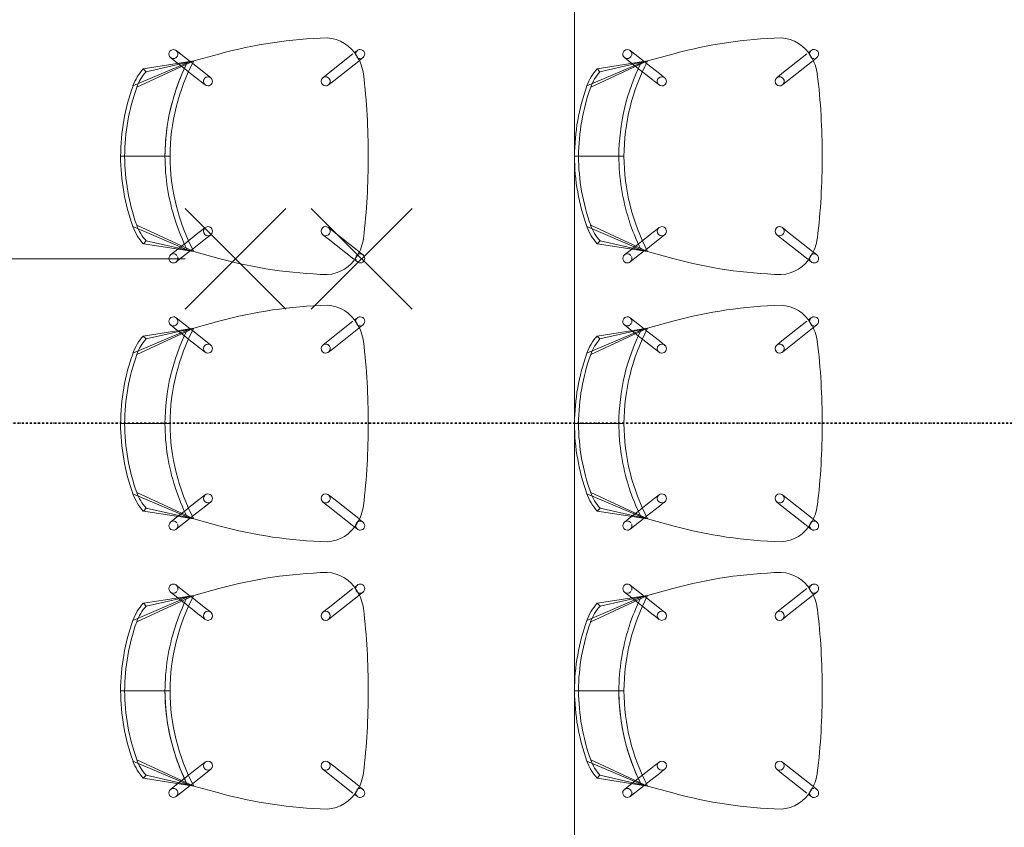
# Model space of a CAD drawing. Header units: millimetres. Extents: x -80560 to 110805, y -11020 to 52719.
# Tile 115 of 182: x 68985 to 70937, y 28397 to 29998. Entities that reach past the tile are written whole.
import ezdxf

# ---------------------------------------------------------------- set-up
doc = ezdxf.new("R2010")
doc.units = ezdxf.units.MM
doc.linetypes.add('DASHDOT2', pattern=[8, 4, -2, 0, -2])
for name, color, linetype, lineweight in [('A-ANNO-NOTE', 131, 'Continuous', 18), ('A-DETL', 90, 'Continuous', 18), ('A-FLOR', 192, 'Continuous', 18), ('G-ANNO-SYMB', 111, 'Continuous', 9), ('I-FURN', 30, 'Continuous', 18)]:
    doc.layers.add(name, color=color, linetype=linetype, lineweight=lineweight)

# ---------------------------------------------------------------- blocks, each defined once
blk = doc.blocks.new('82_EHA_Onderwijs stoel - 1200x600 mm-V493-DO_02 tweede verdieping')
at = {"layer": 'I-FURN'}
for p, q in [((-5854.9, 11188.7), (-5861.1, 11193.2)), ((-5801.4, 11149.4), (-5854, 11188)), ((-5536, 11183.9), (-5586.6, 11195.9)), ((-5586.6, 11195.9), (-5536, 11183.9)), ((-5502.2, 11205.9), (-5529, 11183.1)), ((-5504.6, 11180.2), (-5490.5, 11192.2)), ((-5871.7, 11178.7), (-5863.8, 11172.9)), ((-5862.9, 11172.2), (-5812.1, 11134.9)), ((-5533.7, 11179.1), (-5558.6, 11158)), ((-5421.4, 11135.8), (-5536, 11183.9)), ((-5441.1, 11166.3), (-5536, 11183.9)), ((-5536, 11183.9), (-5522.8, 11180.8)), ((-5435.7, 11172.1), (-5536, 11183.9)), ((-5522.8, 11180.8), (-5536, 11183.9)), ((-5536, 11183.9), (-5528.9, 11182.2)), ((-5531.7, 11180.8), (-5533.7, 11179.1)), ((-5528.9, 11182.2), (-5522.8, 11180.8)), ((-5525.8, 11162.2), (-5517.6, 11169.2)), ((-5522.8, 11180.8), (-5413.9, 11138.8)), ((-5516.6, 11170), (-5504.6, 11180.2)), ((-5435.7, 11172.1), (-5441.1, 11166.3)), ((-5790.8, 11141.7), (-5801.4, 11149.4)), ((-5558.6, 11158), (-5568.6, 11149.5)), ((-5546.3, 11144.9), (-5525.8, 11162.2)), ((-5812.1, 11134.9), (-5801.5, 11127.2)), ((-5557, 11135.8), (-5547, 11144.3)), ((-5392.4, 11000), (-5482.4, 10996.8)), ((-5384.4, 11000.3), (-5472.4, 10997.2)), ((-5522.7, 10806.4), (-5411.7, 10862.4)), ((-5404.1, 10860), (-5509.7, 10810.4)), ((-5801.5, 10835.8), (-5849.6, 10795)), ((-5791.5, 10844.3), (-5801.5, 10835.8)), ((-5557.6, 10838.4), (-5547, 10830.7)), ((-5536.4, 10845.2), (-5547, 10852.9)), ((-5514, 10828.8), (-5535.7, 10844.6)), ((-5837.8, 10781.4), (-5789.8, 10822.1)), ((-5789.8, 10822.1), (-5779.8, 10830.6)), ((-5547, 10830.7), (-5520.8, 10811.4)), ((-5429, 10831), (-5522.7, 10806.4)), ((-5522.7, 10806.4), (-5423.2, 10825.5)), ((-5505.4, 10822.4), (-5514, 10828.8)), ((-5491.7, 10812.4), (-5505.4, 10822.4)), ((-5429, 10831), (-5423.2, 10825.5)), ((-5572.3, 10790.9), (-5522.7, 10806.4)), ((-5522.7, 10806.4), (-5572.3, 10790.9)), ((-5509.7, 10810.4), (-5522.7, 10806.4)), ((-5522.7, 10806.4), (-5509.7, 10810.4)), ((-5513.2, 10809.4), (-5522.7, 10806.4)), ((-5520.8, 10811.4), (-5518.3, 10809.6)), ((-5515.8, 10807.7), (-5487.4, 10786.9)), ((-5509.7, 10810.4), (-5513.2, 10809.4)), ((-5476.7, 10801.4), (-5491.7, 10812.4)), ((-5850.4, 10794.3), (-5857.9, 10787.9)), ((-5846.3, 10774.2), (-5840.4, 10779.1))]:
    blk.add_line(p, q, dxfattribs=at)
for centre, radius, start, end in [((-5795.5, 11148.2), 72.5, 95.1885, 152.8598), ((-5795.5, 11148.2), 72.5, 95.1885, 152.8598), ((-5796.1, 10311.6), 908.8, 76.6736, 90.3752), ((-5796.1, 10311.6), 908.8, 76.6736, 90.3752), ((-5496.4, 11199), 9, 92.0242, 150.4974), ((-5496.4, 11199), 9, 310.3146, 92.0242), ((-5866.4, 11186), 9, 92.0242, 233.7337), ((-5866.4, 11186), 9, 32.7552, 92.0242), ((-5866.4, 11186), 9, 21.0014, 32.0242), ((-5866.4, 11186), 9, 343.2677, 17.36), ((-5496.4, 11199), 9, 166.8445, 205.867), ((-5496.4, 11199), 9, 152.0242, 163.0469), ((-5496.4, 11199), 9, 221.4821, 270.4473), ((-5496.4, 11199), 9, 279.4275, 302.8233), ((-5790, 11139.1), 81.7, 148.9461, 175.1022), ((-5790, 11139.1), 81.7, 148.9461, 175.1022), ((-5866.4, 11186), 9, 241.245, 272.0242), ((-5866.4, 11186), 9, 272.2401, 318.3719), ((-5866.4, 11186), 9, 322.5662, 332.0242), ((-5892.5, 10980.5), 410.4, 2.2826, 29.7146), ((-5892.5, 10980.5), 420.4, 19.8763, 28.3112), ((-5892.5, 10980.5), 420.4, 19.8763, 28.3112), ((-5892.5, 10980.5), 420.4, 19.8763, 28.3112), ((-5507.7, 11101.4), 101, 21.7657, 44.4999), ((-5562.8, 11142.7), 9, 92.0242, 272.0242), ((-5562.8, 11142.7), 9, 272.0242, 92.0242), ((-5507.7, 11101.4), 93, 21.7657, 44.2826), ((-4568.6, 11034.4), 1307.6, 175.1022, 182.2565), ((-4568.6, 11034.4), 1307.6, 175.1022, 182.2565), ((-5796.2, 11134.4), 9, 92.0242, 272.0242), ((-5796.2, 11134.4), 9, 272.0242, 92.0242), ((-5802.5, 10983.7), 410.4, 2.2826, 21.7657), ((-5802.5, 10983.7), 418.4, 2.2776, 21.7657), ((-5892.5, 10980.5), 420.4, 2.2764, 19.7287), ((-5892.5, 10980.5), 420.4, 2.2764, 19.7287), ((-5892.5, 10980.5), 420.4, 2.2764, 19.7287), ((-5892.6, 10984.2), 410.4, 334.3338, 1.7657), ((-5892.6, 10984.2), 420.4, 335.7399, 1.7719), ((-5892.6, 10984.2), 420.4, 335.7399, 1.7719), ((-5892.6, 10984.2), 420.4, 335.7399, 1.7719), ((-5802.7, 10987.4), 410.4, 342.2826, 1.7657), ((-5802.7, 10987.4), 418.4, 342.2826, 1.7707), ((-4568.2, 11023.8), 1307.6, 181.7918, 188.9461), ((-4568.2, 11023.8), 1307.6, 181.7918, 188.9461), ((-5552.3, 10845.7), 9, 92.0242, 272.0242), ((-5552.3, 10845.7), 9, 272.0242, 92.0242), ((-5500.3, 10890.7), 93, 320.0018, 342.2826), ((-5500.3, 10890.7), 101, 319.7657, 342.2826), ((-5785.7, 10837.4), 9, 92.0242, 272.0242), ((-5785.7, 10837.4), 9, 272.0242, 92.0242), ((-5779.2, 10833.2), 81.7, 188.9461, 215.1022), ((-5779.2, 10833.2), 81.7, 188.9461, 215.1022), ((-5482, 10794.1), 9, 158.1814, 197.36), ((-5482, 10794.1), 9, 92.2401, 152.0242), ((-5482, 10794.1), 9, 61.245, 92.0242), ((-5482, 10794.1), 9, 272.0242, 53.7337), ((-5852.1, 10781), 9, 130.3146, 272.0242), ((-5852.1, 10781), 9, 99.4275, 122.8233), ((-5852.1, 10781), 9, 45.6764, 90.4473), ((-5852.1, 10781), 9, 272.0242, 330.4974), ((-5784, 10823.7), 72.5, 211.1885, 268.8598), ((-5784, 10823.7), 72.5, 211.1885, 268.8598), ((-5852.1, 10781), 9, 332.0242, 343.0469), ((-5852.1, 10781), 9, 346.8445, 20.7806), ((-5843.7, 11658.2), 908.8, 273.6731, 287.3747), ((-5843.7, 11658.2), 908.8, 273.6731, 287.3747), ((-5482, 10794.1), 9, 201.0014, 212.0242), ((-5482, 10794.1), 9, 212.7552, 272.0242)]:
    blk.add_arc(centre, radius, start, end, dxfattribs=at)
blk = doc.blocks.new('82_EHA_Onderwijs stoel - 1200x600 mm-V498-DO_02 tweede verdieping')
at = {"layer": 'I-FURN'}
for p, q in [((-5846.3, -10774.2), (-5840.4, -10779.1)), ((-5850.4, -10794.3), (-5857.9, -10787.9)), ((-5801.5, -10835.8), (-5849.6, -10795)), ((-5837.8, -10781.4), (-5789.8, -10822.1)), ((-5522.7, -10806.4), (-5572.3, -10790.9)), ((-5572.3, -10790.9), (-5522.7, -10806.4)), ((-5515.8, -10807.7), (-5487.4, -10786.9)), ((-5547, -10830.7), (-5520.8, -10811.4)), ((-5423.2, -10825.5), (-5522.7, -10806.4)), ((-5522.7, -10806.4), (-5429, -10831)), ((-5411.7, -10862.4), (-5522.7, -10806.4)), ((-5522.7, -10806.4), (-5509.7, -10810.4)), ((-5509.7, -10810.4), (-5522.7, -10806.4)), ((-5522.7, -10806.4), (-5513.2, -10809.4)), ((-5520.8, -10811.4), (-5518.3, -10809.6)), ((-5513.2, -10809.4), (-5509.7, -10810.4)), ((-5509.7, -10810.4), (-5404.1, -10860)), ((-5491.7, -10812.4), (-5505.4, -10822.4)), ((-5476.7, -10801.4), (-5491.7, -10812.4)), ((-5789.8, -10822.1), (-5779.8, -10830.6)), ((-5557.6, -10838.4), (-5547, -10830.7)), ((-5514, -10828.8), (-5535.7, -10844.6)), ((-5505.4, -10822.4), (-5514, -10828.8)), ((-5423.2, -10825.5), (-5429, -10831)), ((-5791.5, -10844.3), (-5801.5, -10835.8)), ((-5536.4, -10845.2), (-5547, -10852.9)), ((-5482.4, -10996.8), (-5392.4, -11000)), ((-5472.4, -10997.2), (-5384.4, -11000.3)), ((-5812.1, -11134.9), (-5801.5, -11127.2)), ((-5862.9, -11172.2), (-5812.1, -11134.9)), ((-5790.8, -11141.7), (-5801.4, -11149.4)), ((-5557, -11135.8), (-5547, -11144.3)), ((-5546.3, -11144.9), (-5525.8, -11162.2)), ((-5536, -11183.9), (-5421.4, -11135.8)), ((-5413.9, -11138.8), (-5522.8, -11180.8)), ((-5801.4, -11149.4), (-5852.1, -11186.6)), ((-5558.6, -11158), (-5568.6, -11149.5)), ((-5533.7, -11179.1), (-5558.6, -11158)), ((-5536, -11183.9), (-5441.1, -11166.3)), ((-5525.8, -11162.2), (-5517.6, -11169.2)), ((-5441.1, -11166.3), (-5435.7, -11172.1)), ((-5871.7, -11178.7), (-5863.8, -11172.9)), ((-5586.6, -11195.9), (-5536, -11183.9)), ((-5536, -11183.9), (-5586.6, -11195.9)), ((-5536, -11183.9), (-5435.7, -11172.1)), ((-5522.8, -11180.8), (-5536, -11183.9)), ((-5536, -11183.9), (-5522.8, -11180.8)), ((-5528.9, -11182.2), (-5536, -11183.9)), ((-5531.7, -11180.8), (-5533.7, -11179.1)), ((-5502.2, -11205.9), (-5529, -11183.1)), ((-5522.8, -11180.8), (-5528.9, -11182.2)), ((-5516.6, -11170), (-5504.6, -11180.2)), ((-5504.6, -11180.2), (-5490.5, -11192.2)), ((-5854.9, -11188.7), (-5861.1, -11193.2))]:
    blk.add_line(p, q, dxfattribs=at)
for centre, radius, start, end in [((-5784, -10823.7), 72.5, 91.1402, 148.8115), ((-5784, -10823.7), 72.5, 91.1402, 148.8115), ((-5843.7, -11658.2), 908.8, 72.6253, 86.3269), ((-5843.7, -11658.2), 908.8, 72.6253, 86.3269), ((-5852.1, -10781), 9, 87.9758, 229.6854), ((-5852.1, -10781), 9, 29.5026, 87.9758), ((-5779.2, -10833.2), 81.7, 144.8978, 171.0539), ((-5779.2, -10833.2), 81.7, 144.8978, 171.0539), ((-5852.1, -10781), 9, 237.1767, 260.5725), ((-5852.1, -10781), 9, 269.5527, 314.3236), ((-5852.1, -10781), 9, 16.9531, 27.9758), ((-5852.1, -10781), 9, 339.2194, 13.1555), ((-5482, -10794.1), 9, 162.64, 201.8186), ((-5482, -10794.1), 9, 147.9758, 158.9986), ((-5482, -10794.1), 9, 87.9758, 147.2448), ((-5482, -10794.1), 9, 306.2663, 87.9758), ((-5892.6, -10984.2), 410.4, 358.2343, 25.6662), ((-5892.6, -10984.2), 420.4, 6.5163, 24.2601), ((-5892.6, -10984.2), 420.4, 6.5163, 24.2601), ((-5892.6, -10984.2), 420.4, 358.2281, 24.2601), ((-5482, -10794.1), 9, 207.9758, 267.7599), ((-5482, -10794.1), 9, 267.9758, 298.755), ((-4568.2, -11023.8), 1307.6, 171.0539, 178.2082), ((-4568.2, -11023.8), 1307.6, 171.0539, 178.2082), ((-5785.7, -10837.4), 9, 87.9758, 267.9758), ((-5785.7, -10837.4), 9, 267.9758, 87.9758), ((-5500.3, -10890.7), 93, 17.7174, 39.9982), ((-5500.3, -10890.7), 101, 17.7174, 40.2343), ((-5552.3, -10845.7), 9, 87.9758, 267.9758), ((-5552.3, -10845.7), 9, 267.9758, 87.9758), ((-5802.7, -10987.4), 410.4, 358.2343, 17.7174), ((-5802.7, -10987.4), 418.4, 358.2293, 17.7174), ((-5892.6, -10984.2), 420.4, 358.2281, 6.5104), ((-5892.6, -10984.2), 420.4, 358.2281, 6.5104), ((-4568.6, -11034.4), 1307.6, 177.7435, 184.8978), ((-4568.6, -11034.4), 1307.6, 177.7435, 184.8978), ((-5892.5, -10980.5), 410.4, 330.2854, 357.7174), ((-5892.5, -10980.5), 420.4, 340.2713, 357.7236), ((-5892.5, -10980.5), 420.4, 340.2713, 357.7236), ((-5892.5, -10980.5), 420.4, 340.2713, 357.7236), ((-5802.5, -10983.7), 410.4, 338.2343, 357.7174), ((-5802.5, -10983.7), 418.4, 338.2343, 357.7224), ((-5796.2, -11134.4), 9, 87.9758, 267.9758), ((-5796.2, -11134.4), 9, 267.9758, 87.9758), ((-5892.5, -10980.5), 420.4, 331.6888, 340.1237), ((-5892.5, -10980.5), 420.4, 331.6888, 340.1237), ((-5892.5, -10980.5), 420.4, 331.6888, 340.1237), ((-5790, -11139.1), 81.7, 184.8978, 211.0539), ((-5790, -11139.1), 81.7, 184.8978, 211.0539), ((-5562.8, -11142.7), 9, 87.9758, 267.9758), ((-5562.8, -11142.7), 9, 267.9758, 87.9758), ((-5507.7, -11101.4), 93, 315.7174, 338.2343), ((-5507.7, -11101.4), 101, 315.5001, 338.2343), ((-5866.4, -11186), 9, 126.2663, 267.9758), ((-5866.4, -11186), 9, 87.9758, 118.755), ((-5866.4, -11186), 9, 41.6281, 87.7599), ((-5795.5, -11148.2), 72.5, 207.1402, 264.8115), ((-5795.5, -11148.2), 72.5, 207.1402, 264.8115), ((-5866.4, -11186), 9, 27.9758, 37.4338), ((-5866.4, -11186), 9, 342.64, 16.7323), ((-5866.4, -11186), 9, 267.9758, 327.2448), ((-5866.4, -11186), 9, 327.9758, 338.9986), ((-5796.1, -10311.6), 908.8, 269.6248, 283.3264), ((-5796.1, -10311.6), 908.8, 269.6248, 283.3264), ((-5496.4, -11199), 9, 154.133, 193.1555), ((-5496.4, -11199), 9, 196.9531, 207.9758), ((-5496.4, -11199), 9, 209.5026, 267.9758), ((-5496.4, -11199), 9, 89.5527, 138.5179), ((-5496.4, -11199), 9, 267.9758, 49.6854), ((-5496.4, -11199), 9, 57.1767, 80.5725)]:
    blk.add_arc(centre, radius, start, end, dxfattribs=at)
blk = doc.blocks.new('82_EHA_Onderwijs stoel - 1200x600 mm-V494-DO_02 tweede verdieping')
at = {"layer": 'I-FURN'}
for p, q in [((-5854.9, 11188.7), (-5861.1, 11193.2)), ((-5801.4, 11149.4), (-5854, 11188)), ((-5536, 11183.9), (-5586.6, 11195.9)), ((-5586.6, 11195.9), (-5536, 11183.9)), ((-5502.2, 11205.9), (-5529, 11183.1)), ((-5504.6, 11180.2), (-5490.5, 11192.2)), ((-5871.7, 11178.7), (-5863.8, 11172.9)), ((-5862.9, 11172.2), (-5812.1, 11134.9)), ((-5533.7, 11179.1), (-5558.6, 11158)), ((-5421.4, 11135.8), (-5536, 11183.9)), ((-5441.1, 11166.3), (-5536, 11183.9)), ((-5536, 11183.9), (-5522.8, 11180.8)), ((-5435.7, 11172.1), (-5536, 11183.9)), ((-5522.8, 11180.8), (-5536, 11183.9)), ((-5536, 11183.9), (-5528.9, 11182.2)), ((-5531.7, 11180.8), (-5533.7, 11179.1)), ((-5528.9, 11182.2), (-5522.8, 11180.8)), ((-5525.8, 11162.2), (-5517.6, 11169.2)), ((-5522.8, 11180.8), (-5413.9, 11138.8)), ((-5516.6, 11170), (-5504.6, 11180.2)), ((-5435.7, 11172.1), (-5441.1, 11166.3)), ((-5790.8, 11141.7), (-5801.4, 11149.4)), ((-5558.6, 11158), (-5568.6, 11149.5)), ((-5546.3, 11144.9), (-5525.8, 11162.2)), ((-5812.1, 11134.9), (-5801.5, 11127.2)), ((-5557, 11135.8), (-5547, 11144.3)), ((-5392.4, 11000), (-5482.4, 10996.8)), ((-5384.4, 11000.3), (-5472.4, 10997.2)), ((-5522.7, 10806.4), (-5411.7, 10862.4)), ((-5404.1, 10860), (-5509.7, 10810.4)), ((-5801.5, 10835.8), (-5849.6, 10795)), ((-5791.5, 10844.3), (-5801.5, 10835.8)), ((-5557.6, 10838.4), (-5547, 10830.7)), ((-5536.4, 10845.2), (-5547, 10852.9)), ((-5514, 10828.8), (-5535.7, 10844.6)), ((-5837.8, 10781.4), (-5789.8, 10822.1)), ((-5789.8, 10822.1), (-5779.8, 10830.6)), ((-5547, 10830.7), (-5520.8, 10811.4)), ((-5429, 10831), (-5522.7, 10806.4)), ((-5522.7, 10806.4), (-5423.2, 10825.5)), ((-5505.4, 10822.4), (-5514, 10828.8)), ((-5491.7, 10812.4), (-5505.4, 10822.4)), ((-5429, 10831), (-5423.2, 10825.5)), ((-5572.3, 10790.9), (-5522.7, 10806.4)), ((-5522.7, 10806.4), (-5572.3, 10790.9)), ((-5509.7, 10810.4), (-5522.7, 10806.4)), ((-5522.7, 10806.4), (-5509.7, 10810.4)), ((-5513.2, 10809.4), (-5522.7, 10806.4)), ((-5520.8, 10811.4), (-5518.3, 10809.6)), ((-5515.8, 10807.7), (-5487.4, 10786.9)), ((-5509.7, 10810.4), (-5513.2, 10809.4)), ((-5476.7, 10801.4), (-5491.7, 10812.4)), ((-5850.4, 10794.3), (-5857.9, 10787.9)), ((-5846.3, 10774.2), (-5840.4, 10779.1))]:
    blk.add_line(p, q, dxfattribs=at)
for centre, radius, start, end in [((-5795.5, 11148.2), 72.5, 95.1885, 152.8598), ((-5795.5, 11148.2), 72.5, 95.1885, 152.8598), ((-5796.1, 10311.6), 908.8, 76.6736, 90.3752), ((-5796.1, 10311.6), 908.8, 76.6736, 90.3752), ((-5496.4, 11199), 9, 92.0242, 150.4974), ((-5496.4, 11199), 9, 310.3146, 92.0242), ((-5866.4, 11186), 9, 92.0242, 233.7337), ((-5866.4, 11186), 9, 32.7552, 92.0242), ((-5866.4, 11186), 9, 21.0014, 32.0242), ((-5866.4, 11186), 9, 343.2677, 17.36), ((-5496.4, 11199), 9, 166.8445, 205.867), ((-5496.4, 11199), 9, 152.0242, 163.0469), ((-5496.4, 11199), 9, 221.4821, 270.4473), ((-5496.4, 11199), 9, 279.4275, 302.8233), ((-5790, 11139.1), 81.7, 148.9461, 175.1022), ((-5790, 11139.1), 81.7, 148.9461, 175.1022), ((-5866.4, 11186), 9, 241.245, 272.0242), ((-5866.4, 11186), 9, 272.2401, 318.3719), ((-5866.4, 11186), 9, 322.5662, 332.0242), ((-5892.5, 10980.5), 410.4, 2.2826, 29.7146), ((-5892.5, 10980.5), 420.4, 19.8763, 28.3112), ((-5892.5, 10980.5), 420.4, 19.8763, 28.3112), ((-5892.5, 10980.5), 420.4, 19.8763, 28.3112), ((-5507.7, 11101.4), 101, 21.7657, 44.4999), ((-5562.8, 11142.7), 9, 92.0242, 272.0242), ((-5562.8, 11142.7), 9, 272.0242, 92.0242), ((-5507.7, 11101.4), 93, 21.7657, 44.2826), ((-4568.6, 11034.4), 1307.6, 175.1022, 182.2565), ((-4568.6, 11034.4), 1307.6, 175.1022, 182.2565), ((-5796.2, 11134.4), 9, 92.0242, 272.0242), ((-5796.2, 11134.4), 9, 272.0242, 92.0242), ((-5802.5, 10983.7), 410.4, 2.2826, 21.7657), ((-5802.5, 10983.7), 418.4, 2.2776, 21.7657), ((-5892.5, 10980.5), 420.4, 2.2764, 19.7287), ((-5892.5, 10980.5), 420.4, 2.2764, 19.7287), ((-5892.5, 10980.5), 420.4, 2.2764, 19.7287), ((-5892.6, 10984.2), 410.4, 334.3338, 1.7657), ((-5892.6, 10984.2), 420.4, 335.7399, 1.7719), ((-5892.6, 10984.2), 420.4, 335.7399, 1.7719), ((-5892.6, 10984.2), 420.4, 344.3197, 1.7719), ((-5802.7, 10987.4), 410.4, 342.2826, 1.7657), ((-5802.7, 10987.4), 418.4, 342.2826, 1.7707), ((-4568.2, 11023.8), 1307.6, 181.7918, 188.9461), ((-4568.2, 11023.8), 1307.6, 181.7918, 188.9461), ((-5552.3, 10845.7), 9, 92.0242, 272.0242), ((-5552.3, 10845.7), 9, 272.0242, 92.0242), ((-5892.6, 10984.2), 420.4, 335.7399, 344.3197), ((-5500.3, 10890.7), 93, 320.0018, 342.2826), ((-5500.3, 10890.7), 101, 319.7657, 342.2826), ((-5785.7, 10837.4), 9, 92.0242, 272.0242), ((-5785.7, 10837.4), 9, 272.0242, 92.0242), ((-5779.2, 10833.2), 81.7, 188.9461, 215.1022), ((-5779.2, 10833.2), 81.7, 188.9461, 215.1022), ((-5482, 10794.1), 9, 158.1814, 197.36), ((-5482, 10794.1), 9, 92.2401, 152.0242), ((-5482, 10794.1), 9, 61.245, 92.0242), ((-5482, 10794.1), 9, 272.0242, 53.7337), ((-5852.1, 10781), 9, 130.3146, 272.0242), ((-5852.1, 10781), 9, 99.4275, 122.8233), ((-5852.1, 10781), 9, 45.6764, 90.4473), ((-5852.1, 10781), 9, 272.0242, 330.4974), ((-5784, 10823.7), 72.5, 211.1885, 268.8598), ((-5784, 10823.7), 72.5, 211.1885, 268.8598), ((-5852.1, 10781), 9, 332.0242, 343.0469), ((-5852.1, 10781), 9, 346.8445, 20.7806), ((-5843.7, 11658.2), 908.8, 273.6731, 287.3747), ((-5843.7, 11658.2), 908.8, 273.6731, 287.3747), ((-5482, 10794.1), 9, 201.0014, 212.0242), ((-5482, 10794.1), 9, 212.7552, 272.0242)]:
    blk.add_arc(centre, radius, start, end, dxfattribs=at)

msp = doc.modelspace()

# ---------------------------------------------------------------- linework, layer by layer
at = {"layer": 'A-ANNO-NOTE', "lineweight": 9}
for p, q in [((69512.8, 29624), (69312.8, 29424)), ((69512.8, 29424), (69312.8, 29624)), ((69762.8, 29624), (69562.8, 29424)), ((69762.8, 29424), (69562.8, 29624)), ((68512.8, 29524), (69312.8, 29524))]:
    msp.add_line(p, q, dxfattribs=at)
at = {"layer": 'A-DETL'}
msp.add_line((70084.8, 22900), (70084.8, 34965), dxfattribs=at)
at = {"layer": 'A-FLOR'}
msp.add_line((70084.8, 22900), (70084.8, 34965), dxfattribs=at)
at = {"layer": 'G-ANNO-SYMB', "linetype": 'DASHDOT2', "lineweight": 35}
msp.add_line((34037.3, 29198), (90414.6, 29198), dxfattribs=at)

# ---------------------------------------------------------------- block references
at = {"layer": 'I-FURN'}
for name, p, rotation in [('82_EHA_Onderwijs stoel - 1200x600 mm-V494-DO_02 tweede verdieping', (64192.3, 40911.1), 177.9758399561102), ('82_EHA_Onderwijs stoel - 1200x600 mm-V493-DO_02 tweede verdieping', (65092.3, 40911.1), 177.9758399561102), ('82_EHA_Onderwijs stoel - 1200x600 mm-V493-DO_02 tweede verdieping', (64192.3, 40381.1), 177.9758399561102), ('82_EHA_Onderwijs stoel - 1200x600 mm-V493-DO_02 tweede verdieping', (65092.3, 40381.1), 177.9758399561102), ('82_EHA_Onderwijs stoel - 1200x600 mm-V498-DO_02 tweede verdieping', (64192.3, 17483.9), 182.0241600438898), ('82_EHA_Onderwijs stoel - 1200x600 mm-V498-DO_02 tweede verdieping', (65092.3, 17483.9), 182.0241600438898)]:
    msp.add_blockref(name, p, dxfattribs=dict(at, rotation=rotation))

doc.saveas('drawing.dxf')
